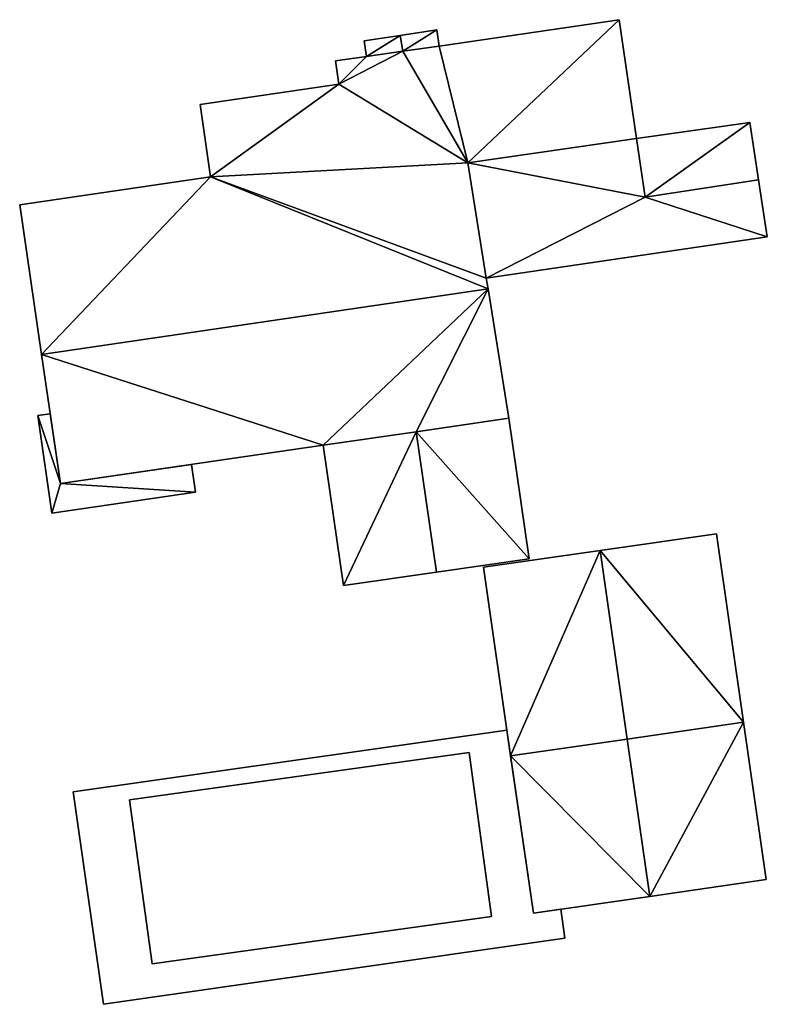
# Model space of a CAD drawing. Header units: inches. Extents: x 573046 to 573266, y 6670408 to 6670668.
# Tile 1 of 20: x 573076 to 573104, y 6670408 to 6670445. Entities that reach past the tile are written whole.
import ezdxf

# ---------------------------------------------------------------- set-up
doc = ezdxf.new("R2010")
doc.units = ezdxf.units.IN
doc.header["$MEASUREMENT"] = 0
doc.layers.add('Bygning', color=10, linetype='Continuous')

msp = doc.modelspace()

# ---------------------------------------------------------------- meshes
at = {"layer": 'Bygning', "color": 74, "true_color": 0x55aa00}
mesh = msp.add_polyface(dxfattribs=at)
corners = [(573076.77, 6670432.721, 226.17), (573093.54, 6670435.189, 226.25), (573083.12, 6670439.391, 224.1), (573075.95, 6670438.34, 224.03), (573093.47, 6670435.58, 226.1), (573092.78, 6670439.92, 224.45), (573099.11, 6670440.83, 224.47), (573098.46, 6670445.289, 222.8), (573082.72, 6670442.109, 223.19), (573087.93, 6670442.869, 223.19), (573087.81, 6670443.74, 222.83), (573088.97, 6670443.91, 222.83), (573091.7, 6670444.301, 222.82), (573090.34, 6670444.102, 222.825)]
mesh.append_faces([[corners[k] for k in face] for face in [(13, 9, 5), (5, 9, 2), (13, 5, 12), (11, 9, 13), (5, 7, 12), (10, 9, 11), (4, 5, 2), (8, 2, 9), (5, 6, 7), (2, 1, 4), (3, 0, 2), (0, 1, 2)]])
mesh = msp.add_polyface(dxfattribs=at)
corners = [(573091.7, 6670444.301, 222.82), (573098.46, 6670445.289, 219.492), (573091.7, 6670444.301, 219.296), (573098.46, 6670445.289, 222.8)]
mesh.append_faces([[corners[k] for k in face] for face in [(0, 3, 1), (0, 1, 2)]])
mesh = msp.add_polyface(dxfattribs=at)
corners = [(573098.46, 6670445.289, 222.8), (573099.11, 6670440.83, 219.426), (573098.46, 6670445.289, 219.492), (573099.11, 6670440.83, 224.47)]
mesh.append_faces([[corners[k] for k in face] for face in [(0, 3, 1), (0, 1, 2)]])
mesh = msp.add_polyface(dxfattribs=at)
corners = [(573088.88, 6670444.49, 221.59), (573090.24, 6670444.699, 219.17), (573088.88, 6670444.49, 219.145), (573090.24, 6670444.699, 222.28)]
mesh.append_faces([[corners[k] for k in face] for face in [(0, 3, 1), (0, 1, 2)]])
mesh = msp.add_polyface(dxfattribs=at)
corners = [(573090.24, 6670444.699, 222.28), (573088.97, 6670443.91, 221.59), (573090.34, 6670444.102, 222.28), (573088.88, 6670444.49, 221.59)]
mesh.append_faces([[corners[k] for k in face] for face in [(0, 3, 1), (0, 1, 2)]])
mesh = msp.add_polyface(dxfattribs=at)
corners = [(573091.61, 6670444.91, 221.59), (573091.61, 6670444.91, 219.265), (573090.24, 6670444.699, 219.17), (573090.24, 6670444.699, 222.28)]
mesh.append_faces([[corners[k] for k in face] for face in [(3, 0, 2), (0, 1, 2)]])
mesh = msp.add_polyface(dxfattribs=at)
corners = [(573090.34, 6670444.102, 222.28), (573091.61, 6670444.91, 221.59), (573090.24, 6670444.699, 222.28), (573091.7, 6670444.301, 221.59)]
mesh.append_faces([[corners[k] for k in face] for face in [(0, 3, 1), (0, 1, 2)]])
mesh = msp.add_polyface(dxfattribs=at)
corners = [(573091.61, 6670444.91, 221.59), (573091.7, 6670444.301, 219.296), (573091.61, 6670444.91, 219.265), (573091.7, 6670444.301, 221.59)]
mesh.append_faces([[corners[k] for k in face] for face in [(0, 3, 1), (0, 1, 2)]])
mesh = msp.add_polyface(dxfattribs=at)
corners = [(573088.97, 6670443.91, 221.59), (573088.88, 6670444.49, 219.145), (573088.97, 6670443.91, 219.142), (573088.88, 6670444.49, 221.59)]
mesh.append_faces([[corners[k] for k in face] for face in [(0, 3, 1), (0, 1, 2)]])
mesh = msp.add_polyface(dxfattribs=at)
corners = [(573091.7, 6670444.301, 222.82), (573091.7, 6670444.301, 221.59), (573090.34, 6670444.102, 222.28), (573090.34, 6670444.102, 222.825)]
mesh.append_faces([[corners[k] for k in face] for face in [(3, 0, 2), (0, 1, 2)]])
mesh = msp.add_polyface(dxfattribs=at)
corners = [(573087.81, 6670443.74, 222.83), (573088.97, 6670443.91, 219.142), (573087.81, 6670443.74, 219.123), (573088.97, 6670443.91, 222.83)]
mesh.append_faces([[corners[k] for k in face] for face in [(0, 3, 1), (0, 1, 2)]])
mesh = msp.add_polyface(dxfattribs=at)
corners = [(573088.97, 6670443.91, 222.83), (573090.34, 6670444.102, 222.28), (573088.97, 6670443.91, 221.59), (573090.34, 6670444.102, 222.825)]
mesh.append_faces([[corners[k] for k in face] for face in [(0, 3, 1), (0, 1, 2)]])
mesh = msp.add_polyface(dxfattribs=at)
corners = [(573087.81, 6670443.74, 222.83), (573087.81, 6670443.74, 219.123), (573087.93, 6670442.869, 219.118), (573087.93, 6670442.869, 223.19)]
mesh.append_faces([[corners[k] for k in face] for face in [(3, 0, 2), (0, 1, 2)]])
mesh = msp.add_polyface(dxfattribs=at)
corners = [(573082.72, 6670442.109, 223.19), (573087.93, 6670442.869, 219.118), (573082.72, 6670442.109, 219.032), (573087.93, 6670442.869, 223.19)]
mesh.append_faces([[corners[k] for k in face] for face in [(0, 3, 1), (0, 1, 2)]])
mesh = msp.add_polyface(dxfattribs=at)
corners = [(573082.72, 6670442.109, 223.19), (573082.72, 6670442.109, 219.032), (573083.12, 6670439.391, 219.017), (573083.12, 6670439.391, 224.1)]
mesh.append_faces([[corners[k] for k in face] for face in [(3, 0, 2), (0, 1, 2)]])
mesh = msp.add_polyface(dxfattribs=at)
corners = [(573099.11, 6670440.83, 222.44), (573103.37, 6670441.43, 219.52), (573099.11, 6670440.83, 219.426), (573103.37, 6670441.43, 222.43)]
mesh.append_faces([[corners[k] for k in face] for face in [(0, 3, 1), (0, 1, 2)]])
mesh = msp.add_polyface(dxfattribs=at)
corners = [(573103.37, 6670441.43, 222.43), (573099.11, 6670440.83, 222.44), (573099.43, 6670438.631, 223.23), (573103.69, 6670439.279, 223.23)]
mesh.append_faces([[corners[k] for k in face] for face in [(3, 0, 2), (0, 1, 2)]])
mesh = msp.add_polyface(dxfattribs=at)
corners = [(573103.37, 6670441.43, 222.43), (573103.69, 6670439.279, 219.499), (573103.37, 6670441.43, 219.52), (573103.69, 6670439.279, 223.23)]
mesh.append_faces([[corners[k] for k in face] for face in [(0, 3, 1), (0, 1, 2)]])
mesh = msp.add_polyface(dxfattribs=at)
corners = [(573103.69, 6670439.279, 223.23), (573099.43, 6670438.631, 223.23), (573104.02, 6670437.131, 222.38), (573093.47, 6670435.58, 222.63), (573092.78, 6670439.92, 224.45), (573099.11, 6670440.83, 224.47)]
mesh.append_faces([[corners[k] for k in face] for face in [(1, 5, 4), (3, 1, 4), (2, 1, 3), (0, 1, 2)]])
mesh = msp.add_polyface(dxfattribs=at)
corners = [(573099.43, 6670438.631, 223.23), (573099.43, 6670438.631, 223.18), (573099.11, 6670440.83, 222.44), (573099.11, 6670440.83, 224.47)]
mesh.append_faces([[corners[k] for k in face] for face in [(3, 0, 2), (0, 1, 2)]])
mesh = msp.add_polyface(dxfattribs=at)
corners = [(573093.47, 6670435.58, 226.1), (573093.47, 6670435.58, 222.63), (573092.78, 6670439.92, 224.4), (573092.78, 6670439.92, 224.45)]
mesh.append_faces([[corners[k] for k in face] for face in [(3, 0, 2), (0, 1, 2)]])
mesh = msp.add_polyface(dxfattribs=at)
corners = [(573075.95, 6670438.34, 224.03), (573083.12, 6670439.391, 219.017), (573075.95, 6670438.34, 219.047), (573083.12, 6670439.391, 224.1)]
mesh.append_faces([[corners[k] for k in face] for face in [(0, 3, 1), (0, 1, 2)]])
mesh = msp.add_polyface(dxfattribs=at)
corners = [(573104.02, 6670437.131, 222.38), (573104.02, 6670437.131, 219.473), (573103.69, 6670439.279, 219.499), (573103.69, 6670439.279, 223.23)]
mesh.append_faces([[corners[k] for k in face] for face in [(3, 0, 2), (0, 1, 2)]])
mesh = msp.add_polyface(dxfattribs=at)
corners = [(573075.95, 6670438.34, 224.03), (573075.95, 6670438.34, 219.047), (573076.77, 6670432.721, 219.19), (573076.77, 6670432.721, 226.17)]
mesh.append_faces([[corners[k] for k in face] for face in [(3, 0, 2), (0, 1, 2)]])
mesh = msp.add_polyface(dxfattribs=at)
corners = [(573093.47, 6670435.58, 222.63), (573093.47, 6670435.58, 219.172), (573104.02, 6670437.131, 219.473), (573104.02, 6670437.131, 222.38)]
mesh.append_faces([[corners[k] for k in face] for face in [(3, 0, 2), (0, 1, 2)]])
mesh = msp.add_polyface(dxfattribs=at)
corners = [(573093.47, 6670435.58, 226.1), (573093.54, 6670435.189, 219.165), (573093.47, 6670435.58, 219.172), (573093.54, 6670435.189, 226.25)]
mesh.append_faces([[corners[k] for k in face] for face in [(0, 3, 1), (0, 1, 2)]])
mesh = msp.add_polyface(dxfattribs=at)
corners = [(573087.34, 6670429.311, 224.24), (573093.54, 6670435.189, 226.25), (573076.77, 6670432.721, 226.17), (573077.48, 6670427.869, 224.14), (573090.83, 6670429.82, 224.275), (573094.31, 6670430.33, 224.31)]
mesh.append_faces([[corners[k] for k in face] for face in [(4, 1, 0), (4, 5, 1), (2, 3, 0), (0, 1, 2)]])
mesh = msp.add_polyface(dxfattribs=at)
corners = [(573094.31, 6670430.33, 224.31), (573094.31, 6670430.33, 219.084), (573093.54, 6670435.189, 219.165), (573093.54, 6670435.189, 226.25)]
mesh.append_faces([[corners[k] for k in face] for face in [(3, 0, 2), (0, 1, 2)]])
mesh = msp.add_polyface(dxfattribs=at)
corners = [(573077.48, 6670427.869, 224.14), (573076.77, 6670432.721, 219.19), (573077.48, 6670427.869, 219.2), (573076.77, 6670432.721, 226.17)]
mesh.append_faces([[corners[k] for k in face] for face in [(0, 3, 1), (0, 1, 2)]])
mesh = msp.add_polyface(dxfattribs=at)
corners = [(573076.63, 6670430.43, 220.02), (573077.1, 6670430.49, 220.77), (573076.63, 6670430.43, 220.77), (573077.1, 6670430.49, 220.02)]
mesh.append_faces([[corners[k] for k in face] for face in [(0, 3, 1), (0, 1, 2)]])
mesh = msp.add_polyface(dxfattribs=at)
corners = [(573076.63, 6670430.43, 220.02), (573077.1, 6670430.49, 220.77), (573076.63, 6670430.43, 220.77), (573077.1, 6670430.49, 220.02)]
mesh.append_faces([[corners[k] for k in face] for face in [(0, 3, 1), (0, 1, 2)]])
mesh = msp.add_polyface(dxfattribs=at)
corners = [(573076.63, 6670430.43, 220.02), (573077.1, 6670430.49, 219.222), (573076.63, 6670430.43, 219.191), (573077.1, 6670430.49, 220.02)]
mesh.append_faces([[corners[k] for k in face] for face in [(0, 3, 1), (0, 1, 2)]])
mesh = msp.add_polyface(dxfattribs=at)
corners = [(573082.55, 6670427.551, 220.02), (573077.48, 6670427.869, 220.02), (573077.16, 6670426.76, 220.02), (573076.63, 6670430.43, 220.02), (573082.4, 6670428.59, 220.02), (573077.1, 6670430.49, 220.02)]
mesh.append_faces([[corners[k] for k in face] for face in [(3, 1, 5), (0, 4, 1), (2, 1, 3), (0, 1, 2)]])
mesh = msp.add_polyface(dxfattribs=at)
corners = [(573077.16, 6670426.76, 220.02), (573076.63, 6670430.43, 220.77), (573077.16, 6670426.76, 220.77), (573076.63, 6670430.43, 220.02)]
mesh.append_faces([[corners[k] for k in face] for face in [(0, 3, 1), (0, 1, 2)]])
mesh = msp.add_polyface(dxfattribs=at)
corners = [(573077.16, 6670426.76, 220.02), (573076.63, 6670430.43, 220.77), (573077.16, 6670426.76, 220.77), (573076.63, 6670430.43, 220.02)]
mesh.append_faces([[corners[k] for k in face] for face in [(0, 3, 1), (0, 1, 2)]])
mesh = msp.add_polyface(dxfattribs=at)
corners = [(573076.63, 6670430.43, 220.02), (573076.63, 6670430.43, 219.191), (573077.16, 6670426.76, 219.196), (573077.16, 6670426.76, 220.02)]
mesh.append_faces([[corners[k] for k in face] for face in [(3, 0, 2), (0, 1, 2)]])
mesh = msp.add_polyface(dxfattribs=at)
corners = [(573077.1, 6670430.49, 220.02), (573077.48, 6670427.869, 220.77), (573077.1, 6670430.49, 220.77), (573077.48, 6670427.869, 220.02)]
mesh.append_faces([[corners[k] for k in face] for face in [(0, 3, 1), (0, 1, 2)]])
mesh = msp.add_polyface(dxfattribs=at)
corners = [(573077.1, 6670430.49, 220.02), (573077.48, 6670427.869, 220.77), (573077.1, 6670430.49, 220.77), (573077.48, 6670427.869, 220.02)]
mesh.append_faces([[corners[k] for k in face] for face in [(0, 3, 1), (0, 1, 2)]])
mesh = msp.add_polyface(dxfattribs=at)
corners = [(573077.48, 6670427.869, 220.02), (573077.48, 6670427.869, 219.2), (573077.1, 6670430.49, 219.222), (573077.1, 6670430.49, 220.02)]
mesh.append_faces([[corners[k] for k in face] for face in [(3, 0, 2), (0, 1, 2)]])
mesh = msp.add_polyface(dxfattribs=at)
corners = [(573094.31, 6670430.33, 224.31), (573090.83, 6670429.82, 223.79), (573094.31, 6670430.33, 222.44), (573090.83, 6670429.82, 224.275)]
mesh.append_faces([[corners[k] for k in face] for face in [(0, 3, 1), (0, 1, 2)]])
mesh = msp.add_polyface(dxfattribs=at)
corners = [(573095.08, 6670425.051, 222.42), (573094.31, 6670430.33, 222.44), (573090.83, 6670429.82, 223.79), (573091.6, 6670424.551, 223.87)]
mesh.append_faces([[corners[k] for k in face] for face in [(3, 0, 2), (0, 1, 2)]])
mesh = msp.add_polyface(dxfattribs=at)
corners = [(573095.08, 6670425.051, 222.42), (573095.08, 6670425.051, 219), (573094.31, 6670430.33, 219.084), (573094.31, 6670430.33, 222.44)]
mesh.append_faces([[corners[k] for k in face] for face in [(3, 0, 2), (0, 1, 2)]])
mesh = msp.add_polyface(dxfattribs=at)
corners = [(573087.34, 6670429.311, 224.24), (573087.34, 6670429.311, 222.44), (573090.83, 6670429.82, 223.79), (573090.83, 6670429.82, 224.275)]
mesh.append_faces([[corners[k] for k in face] for face in [(3, 0, 2), (0, 1, 2)]])
mesh = msp.add_polyface(dxfattribs=at)
corners = [(573090.83, 6670429.82, 223.79), (573088.11, 6670424.039, 222.42), (573091.6, 6670424.551, 223.87), (573087.34, 6670429.311, 222.44)]
mesh.append_faces([[corners[k] for k in face] for face in [(0, 3, 1), (0, 1, 2)]])
mesh = msp.add_polyface(dxfattribs=at)
corners = [(573087.34, 6670429.311, 224.24), (573077.48, 6670427.869, 219.2), (573087.34, 6670429.311, 218.94), (573077.48, 6670427.869, 224.14)]
mesh.append_faces([[corners[k] for k in face] for face in [(0, 3, 1), (0, 1, 2)]])
mesh = msp.add_polyface(dxfattribs=at)
corners = [(573088.11, 6670424.039, 222.42), (573087.34, 6670429.311, 218.94), (573088.11, 6670424.039, 218.826), (573087.34, 6670429.311, 222.44)]
mesh.append_faces([[corners[k] for k in face] for face in [(0, 3, 1), (0, 1, 2)]])
mesh = msp.add_polyface(dxfattribs=at)
corners = [(573077.48, 6670427.869, 220.02), (573082.4, 6670428.59, 220.77), (573077.48, 6670427.869, 220.77), (573082.4, 6670428.59, 220.02)]
mesh.append_faces([[corners[k] for k in face] for face in [(0, 3, 1), (0, 1, 2)]])
mesh = msp.add_polyface(dxfattribs=at)
corners = [(573077.48, 6670427.869, 220.02), (573082.4, 6670428.59, 220.77), (573077.48, 6670427.869, 220.77), (573082.4, 6670428.59, 220.02)]
mesh.append_faces([[corners[k] for k in face] for face in [(0, 3, 1), (0, 1, 2)]])
mesh = msp.add_polyface(dxfattribs=at)
corners = [(573082.4, 6670428.59, 220.02), (573082.4, 6670428.59, 218.903), (573077.48, 6670427.869, 219.2), (573077.48, 6670427.869, 220.02)]
mesh.append_faces([[corners[k] for k in face] for face in [(3, 0, 2), (0, 1, 2)]])
mesh = msp.add_polyface(dxfattribs=at)
corners = [(573082.4, 6670428.59, 220.02), (573082.55, 6670427.551, 220.77), (573082.4, 6670428.59, 220.77), (573082.55, 6670427.551, 220.02)]
mesh.append_faces([[corners[k] for k in face] for face in [(0, 3, 1), (0, 1, 2)]])
mesh = msp.add_polyface(dxfattribs=at)
corners = [(573082.4, 6670428.59, 220.02), (573082.55, 6670427.551, 220.77), (573082.4, 6670428.59, 220.77), (573082.55, 6670427.551, 220.02)]
mesh.append_faces([[corners[k] for k in face] for face in [(0, 3, 1), (0, 1, 2)]])
mesh = msp.add_polyface(dxfattribs=at)
corners = [(573082.55, 6670427.551, 220.02), (573082.55, 6670427.551, 218.855), (573082.4, 6670428.59, 218.903), (573082.4, 6670428.59, 220.02)]
mesh.append_faces([[corners[k] for k in face] for face in [(3, 0, 2), (0, 1, 2)]])
mesh = msp.add_polyface(dxfattribs=at)
corners = [(573082.55, 6670427.551, 220.02), (573077.16, 6670426.76, 220.77), (573082.55, 6670427.551, 220.77), (573077.16, 6670426.76, 220.02)]
mesh.append_faces([[corners[k] for k in face] for face in [(0, 3, 1), (0, 1, 2)]])
mesh = msp.add_polyface(dxfattribs=at)
corners = [(573082.55, 6670427.551, 220.02), (573077.16, 6670426.76, 220.77), (573082.55, 6670427.551, 220.77), (573077.16, 6670426.76, 220.02)]
mesh.append_faces([[corners[k] for k in face] for face in [(0, 3, 1), (0, 1, 2)]])
mesh = msp.add_polyface(dxfattribs=at)
corners = [(573082.55, 6670427.551, 220.02), (573077.16, 6670426.76, 219.196), (573082.55, 6670427.551, 218.855), (573077.16, 6670426.76, 220.02)]
mesh.append_faces([[corners[k] for k in face] for face in [(0, 3, 1), (0, 1, 2)]])
mesh = msp.add_polyface(dxfattribs=at)
corners = [(573102.11, 6670425.99, 222.49), (573102.11, 6670425.99, 219.003), (573097.74, 6670425.359, 219), (573097.74, 6670425.359, 224.2)]
mesh.append_faces([[corners[k] for k in face] for face in [(3, 0, 2), (0, 1, 2)]])
mesh = msp.add_polyface(dxfattribs=at)
corners = [(573103.13, 6670418.91, 222.55), (573102.11, 6670425.99, 222.49), (573097.74, 6670425.359, 224.2), (573098.76, 6670418.279, 224.2)]
mesh.append_faces([[corners[k] for k in face] for face in [(3, 0, 2), (0, 1, 2)]])
mesh = msp.add_polyface(dxfattribs=at)
corners = [(573102.11, 6670425.99, 222.49), (573103.13, 6670418.91, 219.09), (573102.11, 6670425.99, 219.003), (573103.13, 6670418.91, 222.55)]
mesh.append_faces([[corners[k] for k in face] for face in [(0, 3, 1), (0, 1, 2)]])
mesh = msp.add_polyface(dxfattribs=at)
corners = [(573093.37, 6670424.73, 222.41), (573097.74, 6670425.359, 219), (573093.37, 6670424.73, 218.979), (573097.74, 6670425.359, 224.2)]
mesh.append_faces([[corners[k] for k in face] for face in [(0, 3, 1), (0, 1, 2)]])
mesh = msp.add_polyface(dxfattribs=at)
corners = [(573097.74, 6670425.359, 224.2), (573094.38, 6670417.65, 222.47), (573098.76, 6670418.279, 224.2), (573093.37, 6670424.73, 222.41)]
mesh.append_faces([[corners[k] for k in face] for face in [(0, 3, 1), (0, 1, 2)]])
mesh = msp.add_polyface(dxfattribs=at)
corners = [(573095.08, 6670425.051, 222.42), (573091.6, 6670424.551, 218.924), (573095.08, 6670425.051, 219), (573091.6, 6670424.551, 223.87)]
mesh.append_faces([[corners[k] for k in face] for face in [(0, 3, 1), (0, 1, 2)]])
mesh = msp.add_polyface(dxfattribs=at)
corners = [(573093.37, 6670424.73, 222.41), (573093.37, 6670424.73, 218.979), (573094.38, 6670417.65, 219.078), (573094.38, 6670417.65, 222.47)]
mesh.append_faces([[corners[k] for k in face] for face in [(3, 0, 2), (0, 1, 2)]])
mesh = msp.add_polyface(dxfattribs=at)
corners = [(573088.11, 6670424.039, 222.42), (573088.11, 6670424.039, 218.826), (573091.6, 6670424.551, 218.924), (573091.6, 6670424.551, 223.87)]
mesh.append_faces([[corners[k] for k in face] for face in [(3, 0, 2), (0, 1, 2)]])
mesh = msp.add_polyface(dxfattribs=at)
corners = [(573103.13, 6670418.91, 222.55), (573098.76, 6670418.279, 223.47), (573103.13, 6670418.91, 221.8), (573098.76, 6670418.279, 224.2)]
mesh.append_faces([[corners[k] for k in face] for face in [(0, 3, 1), (0, 1, 2)]])
mesh = msp.add_polyface(dxfattribs=at)
corners = [(573099.61, 6670412.369, 223.19), (573103.13, 6670418.91, 221.8), (573098.76, 6670418.279, 223.47), (573103.98, 6670413, 221.78)]
mesh.append_faces([[corners[k] for k in face] for face in [(0, 3, 1), (0, 1, 2)]])
mesh = msp.add_polyface(dxfattribs=at)
corners = [(573103.13, 6670418.91, 221.8), (573103.98, 6670413, 219.153), (573103.13, 6670418.91, 219.09), (573103.98, 6670413, 221.78)]
mesh.append_faces([[corners[k] for k in face] for face in [(0, 3, 1), (0, 1, 2)]])
mesh = msp.add_polyface(dxfattribs=at)
corners = [(573077.96, 6670416.301, 219.39), (573094.24, 6670418.619, 220.14), (573077.96, 6670416.301, 220.14), (573094.24, 6670418.619, 219.39)]
mesh.append_faces([[corners[k] for k in face] for face in [(0, 3, 1), (0, 1, 2)]])
mesh = msp.add_polyface(dxfattribs=at)
corners = [(573077.96, 6670416.301, 219.39), (573094.24, 6670418.619, 220.14), (573077.96, 6670416.301, 220.14), (573094.24, 6670418.619, 219.39)]
mesh.append_faces([[corners[k] for k in face] for face in [(0, 3, 1), (0, 1, 2)]])
mesh = msp.add_polyface(dxfattribs=at)
corners = [(573094.24, 6670418.619, 219.39), (573094.24, 6670418.619, 219.05), (573077.96, 6670416.301, 219.201), (573077.96, 6670416.301, 219.39)]
mesh.append_faces([[corners[k] for k in face] for face in [(3, 0, 2), (0, 1, 2)]])
mesh = msp.add_polyface(dxfattribs=at)
corners = [(573094.24, 6670418.619, 219.39), (573095.24, 6670411.74, 220.14), (573094.24, 6670418.619, 220.14), (573095.24, 6670411.74, 219.39)]
mesh.append_faces([[corners[k] for k in face] for face in [(0, 3, 1), (0, 1, 2)]])
mesh = msp.add_polyface(dxfattribs=at)
corners = [(573094.24, 6670418.619, 219.39), (573095.24, 6670411.74, 220.14), (573094.24, 6670418.619, 220.14), (573095.24, 6670411.74, 219.39)]
mesh.append_faces([[corners[k] for k in face] for face in [(0, 3, 1), (0, 1, 2)]])
mesh = msp.add_polyface(dxfattribs=at)
corners = [(573094.24, 6670418.619, 219.39), (573095.24, 6670411.74, 219.236), (573094.24, 6670418.619, 219.05), (573095.24, 6670411.74, 219.39)]
mesh.append_faces([[corners[k] for k in face] for face in [(0, 3, 1), (0, 1, 2)]])
mesh = msp.add_polyface(dxfattribs=at)
corners = [(573094.38, 6670417.65, 222.47), (573094.38, 6670417.65, 221.79), (573098.76, 6670418.279, 223.47), (573098.76, 6670418.279, 224.2)]
mesh.append_faces([[corners[k] for k in face] for face in [(3, 0, 2), (0, 1, 2)]])
mesh = msp.add_polyface(dxfattribs=at)
corners = [(573094.38, 6670417.65, 221.79), (573095.24, 6670411.74, 221.78), (573099.61, 6670412.369, 223.19), (573098.76, 6670418.279, 223.47)]
mesh.append_faces([[corners[k] for k in face] for face in [(3, 0, 2), (0, 1, 2)]])
mesh = msp.add_polyface(dxfattribs=at)
corners = [(573080.07, 6670416, 218.51), (573092.82, 6670417.77, 217.63), (573080.07, 6670416, 217.51), (573092.82, 6670417.77, 218.63)]
mesh.append_faces([[corners[k] for k in face] for face in [(0, 3, 1), (0, 1, 2)]])
mesh = msp.add_polyface(dxfattribs=at)
corners = [(573092.82, 6670417.77, 218.63), (573093.67, 6670411.619, 217.63), (573092.82, 6670417.77, 217.63), (573093.67, 6670411.619, 218.63)]
mesh.append_faces([[corners[k] for k in face] for face in [(0, 3, 1), (0, 1, 2)]])
mesh = msp.add_polyface(dxfattribs=at)
corners = [(573094.38, 6670417.65, 221.79), (573094.38, 6670417.65, 219.078), (573095.24, 6670411.74, 219.236), (573095.24, 6670411.74, 221.78)]
mesh.append_faces([[corners[k] for k in face] for face in [(3, 0, 2), (0, 1, 2)]])
mesh = msp.add_polyface(dxfattribs=at)
corners = [(573079.1, 6670408.32, 219.39), (573077.96, 6670416.301, 220.14), (573079.1, 6670408.32, 220.14), (573077.96, 6670416.301, 219.39)]
mesh.append_faces([[corners[k] for k in face] for face in [(0, 3, 1), (0, 1, 2)]])
mesh = msp.add_polyface(dxfattribs=at)
corners = [(573079.1, 6670408.32, 219.39), (573077.96, 6670416.301, 220.14), (573079.1, 6670408.32, 220.14), (573077.96, 6670416.301, 219.39)]
mesh.append_faces([[corners[k] for k in face] for face in [(0, 3, 1), (0, 1, 2)]])
mesh = msp.add_polyface(dxfattribs=at)
corners = [(573079.1, 6670408.32, 219.39), (573077.96, 6670416.301, 219.201), (573079.1, 6670408.32, 219.076), (573077.96, 6670416.301, 219.39)]
mesh.append_faces([[corners[k] for k in face] for face in [(0, 3, 1), (0, 1, 2)]])
mesh = msp.add_polyface(dxfattribs=at)
corners = [(573080.93, 6670409.84, 218.51), (573080.07, 6670416, 217.51), (573080.93, 6670409.84, 217.51), (573080.07, 6670416, 218.51)]
mesh.append_faces([[corners[k] for k in face] for face in [(0, 3, 1), (0, 1, 2)]])
mesh = msp.add_polyface(dxfattribs=at)
corners = [(573103.98, 6670413, 221.78), (573099.61, 6670412.369, 219.209), (573103.98, 6670413, 219.153), (573099.61, 6670412.369, 223.19)]
mesh.append_faces([[corners[k] for k in face] for face in [(0, 3, 1), (0, 1, 2)]])
mesh = msp.add_polyface(dxfattribs=at)
corners = [(573095.24, 6670411.74, 221.78), (573095.24, 6670411.74, 219.236), (573099.61, 6670412.369, 219.209), (573099.61, 6670412.369, 223.19)]
mesh.append_faces([[corners[k] for k in face] for face in [(3, 0, 2), (0, 1, 2)]])
mesh = msp.add_polyface(dxfattribs=at)
corners = [(573095.24, 6670411.74, 219.39), (573096.27, 6670411.891, 220.14), (573095.24, 6670411.74, 220.14), (573096.27, 6670411.891, 219.39)]
mesh.append_faces([[corners[k] for k in face] for face in [(0, 3, 1), (0, 1, 2)]])
mesh = msp.add_polyface(dxfattribs=at)
corners = [(573095.24, 6670411.74, 219.39), (573096.27, 6670411.891, 220.14), (573095.24, 6670411.74, 220.14), (573096.27, 6670411.891, 219.39)]
mesh.append_faces([[corners[k] for k in face] for face in [(0, 3, 1), (0, 1, 2)]])
mesh = msp.add_polyface(dxfattribs=at)
corners = [(573095.24, 6670411.74, 219.39), (573096.27, 6670411.891, 219.243), (573095.24, 6670411.74, 219.236), (573096.27, 6670411.891, 219.39)]
mesh.append_faces([[corners[k] for k in face] for face in [(0, 3, 1), (0, 1, 2)]])
mesh = msp.add_polyface(dxfattribs=at)
corners = [(573096.27, 6670411.891, 219.39), (573096.42, 6670410.801, 220.14), (573096.27, 6670411.891, 220.14), (573096.42, 6670410.801, 219.39)]
mesh.append_faces([[corners[k] for k in face] for face in [(0, 3, 1), (0, 1, 2)]])
mesh = msp.add_polyface(dxfattribs=at)
corners = [(573096.27, 6670411.891, 219.39), (573096.42, 6670410.801, 220.14), (573096.27, 6670411.891, 220.14), (573096.42, 6670410.801, 219.39)]
mesh.append_faces([[corners[k] for k in face] for face in [(0, 3, 1), (0, 1, 2)]])
mesh = msp.add_polyface(dxfattribs=at)
corners = [(573096.27, 6670411.891, 219.39), (573096.42, 6670410.801, 219.26), (573096.27, 6670411.891, 219.243), (573096.42, 6670410.801, 219.39)]
mesh.append_faces([[corners[k] for k in face] for face in [(0, 3, 1), (0, 1, 2)]])
mesh = msp.add_polyface(dxfattribs=at)
corners = [(573080.93, 6670409.84, 218.51), (573080.93, 6670409.84, 217.51), (573093.67, 6670411.619, 217.63), (573093.67, 6670411.619, 218.63)]
mesh.append_faces([[corners[k] for k in face] for face in [(3, 0, 2), (0, 1, 2)]])
mesh = msp.add_polyface(dxfattribs=at)
corners = [(573096.42, 6670410.801, 219.39), (573079.1, 6670408.32, 220.14), (573096.42, 6670410.801, 220.14), (573079.1, 6670408.32, 219.39)]
mesh.append_faces([[corners[k] for k in face] for face in [(0, 3, 1), (0, 1, 2)]])
mesh = msp.add_polyface(dxfattribs=at)
corners = [(573096.42, 6670410.801, 219.39), (573079.1, 6670408.32, 220.14), (573096.42, 6670410.801, 220.14), (573079.1, 6670408.32, 219.39)]
mesh.append_faces([[corners[k] for k in face] for face in [(0, 3, 1), (0, 1, 2)]])
mesh = msp.add_polyface(dxfattribs=at)
corners = [(573079.1, 6670408.32, 219.39), (573079.1, 6670408.32, 219.076), (573096.42, 6670410.801, 219.26), (573096.42, 6670410.801, 219.39)]
mesh.append_faces([[corners[k] for k in face] for face in [(3, 0, 2), (0, 1, 2)]])

doc.saveas('drawing.dxf')
